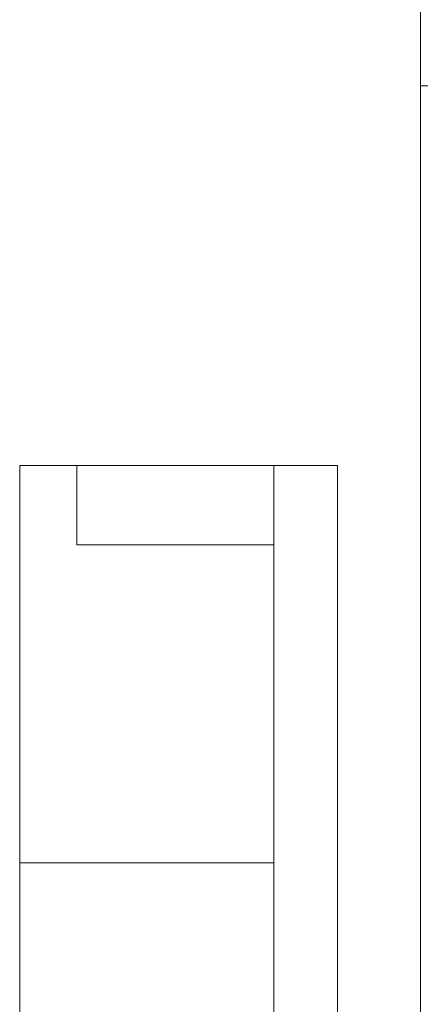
# Model space of a CAD drawing. Header units: millimetres. Extents: x -3388 to 301539, y -5590 to 54660.
# Tile 120 of 216: x 58521 to 59782, y 21762 to 24859. Entities that reach past the tile are written whole.
import ezdxf

# ---------------------------------------------------------------- set-up
doc = ezdxf.new("R2010")
doc.units = ezdxf.units.MM
doc.layers.add('A-FLOR', color=192, linetype='Continuous', lineweight=13)
doc.layers.add('I-FURN', color=30, linetype='Continuous', lineweight=13)

# ---------------------------------------------------------------- blocks, each defined once
blk = doc.blocks.new('stadhuis Zoetermeer_constructie_4_rvt-1-4e verdieping - bouwdeel 3_ 4_ 5')
at = {"layer": 'A-FLOR', "color": 8, "lineweight": 9}
blk.add_line((59781.9, 20025), (59781.9, 25399.2), dxfattribs=at)
blk = doc.blocks.new('82_FU_WPB_AV_oth_tapijt - 4550x4550x20-18287897-4e verdieping - bouwdeel 3_ 4_ 5')
at = {"layer": 'I-FURN', "color": 8, "lineweight": 9}
blk.add_line((-2275, -2156.6), (3555.9, -2156.6), dxfattribs=at)
blk = doc.blocks.new('82_FU_AV_WPB_Bretz_Cocoa 2 - Bretz LANII-19549944-4e verdieping - bouwdeel 3_ 4_ 5')
at = {"layer": 'I-FURN', "color": 8, "lineweight": 9}
for p, q in [((1250, 0), (-1250, 0)), ((-1250, 0), (-1250, -1000)), ((0, 0), (0, -800)), ((1250, -1000), (1250, 0)), ((-1250, -800), (-1250, -180)), ((-1250, -180), (-1000, -180)), ((-1000, -180), (-1000, -800)), ((1000, -180), (1250, -180)), ((1000, -800), (1000, -180)), ((-1250, -800), (1250, -800)), ((-1000, -800), (-1250, -800)), ((-1250, -1000), (1250, -1000))]:
    blk.add_line(p, q, dxfattribs=at)
blk = doc.blocks.new('Stadhuis Zoetermeer_OTH_interieur_rvt-1-4e verdieping - bouwdeel 3_ 4_ 5')
at = {"color": 8, "lineweight": 9}
for name, p, rotation in [('82_FU_WPB_AV_oth_tapijt - 4550x4550x20-18287897-4e verdieping - bouwdeel 3_ 4_ 5', (63337.8, 22494.2), 180), ('82_FU_AV_WPB_Bretz_Cocoa 2 - Bretz LANII-19549944-4e verdieping - bouwdeel 3_ 4_ 5', (58520.9, 22206.9), 89.9999999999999)]:
    blk.add_blockref(name, p, dxfattribs=dict(at, rotation=rotation))

msp = doc.modelspace()

# ---------------------------------------------------------------- block references
at = {"lineweight": 5}
for name in ['stadhuis Zoetermeer_constructie_4_rvt-1-4e verdieping - bouwdeel 3_ 4_ 5', 'Stadhuis Zoetermeer_OTH_interieur_rvt-1-4e verdieping - bouwdeel 3_ 4_ 5']:
    msp.add_blockref(name, (0, 0), dxfattribs=at)

doc.saveas('drawing.dxf')
